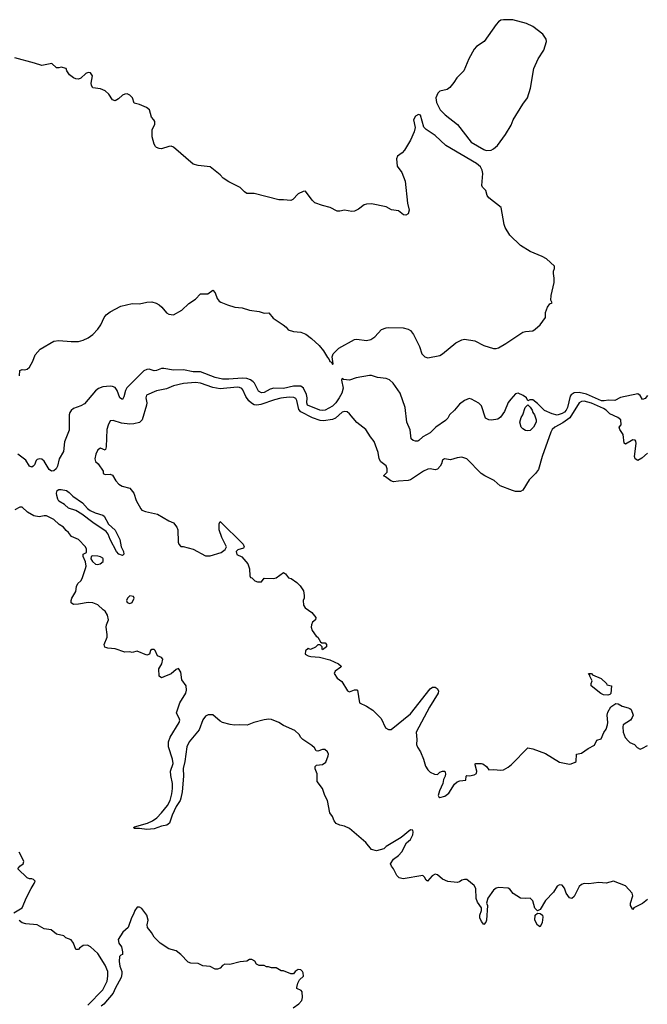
# Model space of a CAD drawing. Header units: inches. Extents: x 2386215 to 2556187, y 580866 to 760840.
# Tile 140 of 203: x 2490489 to 2495628, y 674080 to 682150. Entities that reach past the tile are written whole.
import ezdxf

# ---------------------------------------------------------------- set-up
doc = ezdxf.new("R2010")
doc.units = ezdxf.units.IN
doc.header["$MEASUREMENT"] = 0
doc.layers.add('C4697', color=7, linetype='Continuous')
doc.layers.add('C4698', color=7, linetype='Continuous')

msp = doc.modelspace()

# ---------------------------------------------------------------- linework, layer by layer
at = {"layer": 'C4697', "color": 5}
for points, elevation in [([(2490487.3, 679230), (2490490, 679274.9), (2490510, 679283.2), (2490530, 679279.8), (2490550, 679284.5), (2490570, 679302.5), (2490596.7, 679350), (2490616.7, 679403.3), (2490657.6, 679450), (2490770, 679515.9), (2490810, 679520.1), (2490910, 679511.3), (2490970, 679513.4), (2491010, 679523.6), (2491050, 679542.4), (2491087.2, 679570), (2491130, 679613.2), (2491154.1, 679650), (2491181.3, 679710), (2491197.4, 679730), (2491230, 679755.2), (2491318, 679802), (2491410, 679823.6), (2491470, 679820.1), (2491530, 679835.6), (2491570, 679836.6), (2491606.8, 679826.8), (2491632.6, 679812.6), (2491654.4, 679794.4), (2491690, 679748), (2491710, 679737.3), (2491750, 679732), (2491816.2, 679770), (2491875.5, 679824.5), (2491930, 679858), (2491970, 679902), (2492030, 679902), (2492070, 679934), (2492090, 679912), (2492105.5, 679865.5), (2492123.6, 679843.6), (2492136, 679836), (2492190, 679812.4), (2492250, 679793.7), (2492310, 679787), (2492370, 679770.4), (2492450, 679758.4), (2492490, 679744), (2492530, 679746), (2492564.2, 679704.2), (2492646, 679650), (2492671, 679630), (2492688, 679608), (2492730, 679595.5), (2492790, 679588.1), (2492831.5, 679571.5), (2492877.8, 679537.8), (2492940.1, 679480.1), (2492976, 679436), (2493010, 679380.3), (2493024.5, 679364.5), (2493030, 679348.5), (2493041.6, 679341.6), (2493050, 679323.8), (2493057, 679330), (2493047.6, 679387.6), (2493055.3, 679410), (2493103.5, 679456.5), (2493230, 679527.7), (2493250, 679531), (2493330, 679521.8), (2493365.4, 679530), (2493397.4, 679550), (2493452, 679610), (2493490, 679625.2), (2493510, 679627.4), (2493630, 679623.3), (2493670, 679612.7), (2493690, 679601.4), (2493715.1, 679570), (2493761.9, 679470), (2493781.4, 679410), (2493806.1, 679386.1), (2493830, 679378.9), (2493930, 679398.8), (2493950, 679410.1), (2494059.4, 679500.6), (2494110, 679526.8), (2494130, 679530.7), (2494216.9, 679516.9), (2494290, 679480.3), (2494370, 679456.1), (2494390, 679455), (2494410, 679461.6), (2494470, 679496.4), (2494610, 679588.1), (2494630, 679594.8), (2494690, 679600.7), (2494710, 679612.6), (2494750.8, 679650), (2494793.6, 679710), (2494794, 679750), (2494810, 679794), (2494830, 679821), (2494848, 679830), (2494839, 679850), (2494840.5, 679890), (2494865.2, 679994.8), (2494865.3, 680000)], 20), ([(2495630, 679068.4), (2495610, 679045.1), (2495590, 679038), (2495569.6, 679069.6), (2495550, 679083.7), (2495407.9, 679052.1), (2495362, 679030), (2495310, 679032.6), (2495274.8, 679025.2), (2495254, 679026), (2495130, 679079.4), (2495070, 679093), (2495030, 679091.7), (2495005.2, 679074.8), (2494997.1, 679062.9), (2494975.8, 678970), (2494964.1, 678950), (2494950, 678933), (2494930, 678921.3), (2494889.8, 678909.8), (2494850, 678918.7), (2494787.1, 678947.1), (2494730, 679003.7), (2494690, 679033.2), (2494666, 679034), (2494650, 679026), (2494639, 679050), (2494612.3, 679070), (2494570, 679089.6), (2494550, 679082), (2494510, 679040.9), (2494490, 679012), (2494460.1, 678939.9), (2494426.8, 678893.2), (2494404.6, 678875.4), (2494352.6, 678867.4), (2494329.3, 678869.3), (2494304.5, 678884.5), (2494270, 678985.7), (2494250, 679007.7), (2494190, 679038.6), (2494170, 679044.5), (2494130, 679029.9), (2494090, 678998.3), (2494050.4, 678949.6), (2494008.9, 678911.1), (2493994.8, 678885.2), (2493975.8, 678864.2), (2493896.1, 678810), (2493850, 678764.5), (2493788.9, 678731.1), (2493758.6, 678701.4), (2493750, 678696.3), (2493730, 678694.9), (2493710, 678699.6), (2493695.4, 678715.4), (2493687.3, 678787.3), (2493659.9, 678850), (2493645.3, 678970), (2493604.4, 679090), (2493546.5, 679170), (2493516.8, 679196.8), (2493490, 679208.8), (2493417.8, 679217.8), (2493370, 679233.6), (2493353.9, 679233.9), (2493245.5, 679214.5), (2493190, 679194.6), (2493140.3, 679200.3), (2493130, 679209), (2493124.9, 679195.1), (2493137.7, 679130), (2493126.4, 679090), (2493105.6, 679050), (2493077, 679010), (2493050, 678983.4), (2492990, 678949.9), (2492970, 678945.9), (2492948, 678950), (2492846.9, 678990), (2492841.7, 679010), (2492843, 679050), (2492836.7, 679076.7), (2492814.1, 679130), (2492790, 679147.5), (2492730, 679147.2), (2492650, 679125.9), (2492570, 679129.1), (2492539.2, 679120.8), (2492490, 679093.7), (2492470, 679091.4), (2492445, 679105), (2492412.7, 679170), (2492401.6, 679181.6), (2492378.3, 679198.3), (2492349.6, 679209.6), (2492311.4, 679211.4), (2492202.2, 679202.2), (2492150, 679203.9), (2492090, 679216.7), (2491970, 679264.1), (2491910, 679263.6), (2491830, 679278.8), (2491750, 679276.5), (2491670, 679289.8), (2491650, 679289.7), (2491610, 679274.3), (2491590, 679272.4), (2491550, 679284.8), (2491530, 679283.7), (2491507.1, 679272.9), (2491366.7, 679133.3), (2491354.3, 679110), (2491341.2, 679058.8), (2491330, 679036.2), (2491310, 679049.6), (2491287.9, 679110), (2491270, 679134.3), (2491250, 679143.8), (2491230, 679146.7), (2491170, 679139.9), (2491133.6, 679126.4), (2491110, 679107.6), (2491018.8, 679001.2), (2490990, 678984.2), (2490930, 678962.3), (2490911.9, 678948.1), (2490899.9, 678930), (2490895.2, 678910), (2490893.4, 678786.6), (2490857, 678690), (2490849.3, 678610), (2490812.2, 678550), (2490798.9, 678490), (2490788.1, 678470), (2490770, 678453.6), (2490750, 678450.5), (2490730, 678464.5), (2490690, 678530.8), (2490670, 678546.6), (2490654, 678550), (2490633.7, 678546.3), (2490622.9, 678537.1), (2490610, 678501.2), (2490600.7, 678490), (2490590, 678483.6), (2490570, 678491.5), (2490540.2, 678540.2), (2490473.7, 678590)], 20), ([(2495630, 678596.3), (2495584.4, 678555.6), (2495550, 678537.6), (2495530, 678549.5), (2495523.7, 678570), (2495536.4, 678676.4), (2495535.3, 678695.3), (2495530, 678704), (2495510, 678706.6), (2495450, 678669.6), (2495438, 678678), (2495429.6, 678749.6), (2495404, 678790), (2495398, 678810), (2495415.3, 678830), (2495411.6, 678870), (2495386.6, 678890), (2495320.7, 678920.7), (2495291.6, 678950), (2495270, 678962.5), (2495170, 679007), (2495110, 679022), (2495090, 679020.2), (2495071.3, 679010), (2494994.7, 678885.3), (2494935.3, 678844.7), (2494870.7, 678810), (2494850, 678789.9), (2494838.6, 678770), (2494768.1, 678570), (2494736.4, 678463.6), (2494713.9, 678430), (2494661.5, 678378.5), (2494610, 678294), (2494590, 678282), (2494550, 678283.1), (2494524, 678290), (2494422.4, 678330), (2494373, 678373), (2494297.6, 678410), (2494268.5, 678430), (2494150, 678549.6), (2494110, 678563.6), (2494070, 678559.6), (2494016.7, 678543.3), (2493968.4, 678551.6), (2493950, 678539), (2493943.8, 678510), (2493932.7, 678490), (2493910, 678466.3), (2493890, 678460.5), (2493850, 678468.5), (2493830, 678466.2), (2493794.9, 678450), (2493690, 678379.3), (2493670, 678372.7), (2493591.1, 678368.9), (2493550, 678361.2), (2493528.7, 678370), (2493484, 678404), (2493469, 678410), (2493497.5, 678442.5), (2493499.5, 678470), (2493490, 678492.7), (2493447, 678527), (2493431.6, 678550), (2493423.1, 678603.1), (2493392.4, 678692.4), (2493361.3, 678730), (2493323.5, 678790), (2493249.2, 678849.2), (2493190, 678919.7), (2493170, 678935.6), (2493150, 678938.7), (2493130, 678932.5), (2493074.8, 678885.2), (2493050, 678873), (2492977.7, 678862.3), (2492950, 678864.5), (2492886.8, 678886.8), (2492790, 678935.2), (2492774.3, 678954.3), (2492758.1, 679030), (2492750, 679043.9), (2492733.6, 679053.6), (2492695, 679055), (2492628.2, 679048.2), (2492575.3, 679035.3), (2492463.1, 678996.9), (2492430, 678991.1), (2492410, 678994.2), (2492386.7, 679006.7), (2492366.7, 679026.7), (2492341.6, 679061.6), (2492316.3, 679116.3), (2492306.9, 679126.9), (2492290, 679135.5), (2492270, 679137.1), (2492130, 679123.6), (2492070, 679136.1), (2491970, 679172), (2491930, 679177.6), (2491830, 679167.6), (2491750, 679149.9), (2491690, 679123.9), (2491610.7, 679109.3), (2491527.5, 679072.5), (2491522.2, 679050), (2491530.2, 679010), (2491527.6, 678990), (2491492.6, 678870), (2491471.5, 678848.5), (2491423.3, 678836.7), (2491390, 678834.9), (2491323.9, 678843.9), (2491254.6, 678865.4), (2491230, 678860.9), (2491212.4, 678827.6), (2491202.8, 678790), (2491198, 678650), (2491193, 678627), (2491190, 678622), (2491150, 678637.2), (2491130, 678624), (2491113.4, 678590), (2491104.9, 678550), (2491111.3, 678530), (2491130.8, 678510.8), (2491172, 678450), (2491174, 678430), (2491190, 678422), (2491230, 678424.7), (2491250, 678416), (2491276.3, 678370), (2491301.7, 678341.7), (2491327.1, 678327.1), (2491390.3, 678310), (2491422.6, 678270), (2491442, 678210), (2491480.5, 678140.5), (2491490.4, 678130.4), (2491519.2, 678119.2), (2491616.9, 678096.9), (2491710, 678042.8), (2491750, 678026), (2491777.3, 677990), (2491784, 677970), (2491786.4, 677866.4), (2491791.1, 677851.1), (2491810, 677832), (2491828.7, 677831.3), (2491910, 677811.3), (2492010, 677754.8), (2492050, 677756), (2492138, 677782), (2492172.9, 677807.1), (2492182, 677830), (2492144.6, 677904.6), (2492122.4, 677970), (2492121.5, 678018.5), (2492130, 678038), (2492319.3, 677850), (2492326.8, 677830), (2492321, 677819), (2492274.8, 677805.2), (2492261, 677790), (2492267.9, 677767.9), (2492307.3, 677747.3), (2492358, 677690), (2492372, 677650), (2492372.7, 677592.7), (2492378, 677578), (2492390, 677574), (2492414, 677550), (2492436.4, 677543.6), (2492470, 677542), (2492490, 677572), (2492570, 677571), (2492590, 677576), (2492650, 677618), (2492666.8, 677606.8), (2492690, 677576), (2492712, 677570), (2492758, 677538), (2492784.7, 677510), (2492812, 677470), (2492818, 677430), (2492818, 677410), (2492811.1, 677388.9), (2492814, 677350), (2492827.7, 677330), (2492880.7, 677290), (2492914.8, 677250), (2492911.3, 677230), (2492888.1, 677211.9), (2492877.3, 677190), (2492874.8, 677170), (2492882.8, 677142.8), (2492918, 677098), (2492931.3, 677090), (2492951.6, 677051.6), (2492962, 677042), (2492990, 677042), (2493002, 677030), (2493002, 677010), (2492970, 676986), (2492966, 676990), (2492966, 677010), (2492950, 677026), (2492930, 677026), (2492911.6, 677008.4), (2492871.6, 676988.4), (2492850, 676995.3), (2492830, 676978), (2492827.3, 676950), (2492850, 676936), (2492872, 676930), (2492944, 676924), (2493030, 676903), (2493101, 676870), (2493121, 676850), (2493118, 676842), (2493071.3, 676810), (2493064.7, 676790), (2493090, 676752), (2493126.4, 676726.4), (2493172, 676650), (2493190, 676641), (2493230, 676657.3), (2493250, 676658), (2493254.4, 676654.4), (2493271.6, 676551.6), (2493330, 676524.7), (2493382, 676490), (2493450, 676422), (2493485.4, 676345.4), (2493510, 676332), (2493530, 676332), (2493690, 676459.5), (2493850, 676664.9), (2493870, 676678.9), (2493890, 676679.5), (2493907.7, 676667.7), (2493918, 676650), (2493916.9, 676630), (2493844.2, 676515.8), (2493736, 676310), (2493742.4, 676250), (2493738.7, 676210), (2493746.7, 676186.7), (2493770.7, 676150), (2493796, 676090), (2493811.1, 676031.1), (2493830, 676002), (2493850, 675982), (2493885.4, 675965.4), (2493910, 675964.7), (2493930, 675982), (2493950, 675992), (2493971, 675991), (2493976, 675970), (2493974, 675950), (2493958.8, 675921.2), (2493953.4, 675890), (2493926, 675830), (2493916, 675790), (2493920.7, 675780.7), (2493930, 675776), (2493970, 675787), (2494003.7, 675810), (2494050, 675884.7), (2494070, 675902), (2494092.7, 675912.7), (2494142, 675918), (2494146, 675950), (2494150, 675954), (2494172, 675952), (2494210, 675961), (2494229, 675971), (2494233.2, 675990), (2494218, 676042), (2494218, 676050), (2494225.2, 676054.8), (2494270, 676054.8), (2494282, 676050), (2494312, 676030), (2494330, 676002), (2494370, 676004.7), (2494430, 675998), (2494450, 676002.8), (2494490, 676024), (2494515.6, 676044.4), (2494650, 676182), (2494690, 676174.8), (2494794.2, 676134.2), (2494910, 676065.3), (2494990, 676047.7), (2495006, 676050), (2495036.4, 676063.6), (2495046, 676070), (2495048.7, 676131.3), (2495090, 676138), (2495144.1, 676175.9), (2495196, 676204), (2495215.3, 676244.7), (2495250, 676256), (2495272.5, 676307.5), (2495290, 676334.8), (2495301.1, 676370), (2495304.7, 676390), (2495299.8, 676450), (2495304.6, 676475.4), (2495330, 676518), (2495370, 676544.7), (2495390, 676542), (2495423.5, 676523.5), (2495471.1, 676511.1), (2495485.4, 676505.4), (2495495.3, 676495.3), (2495511.3, 676450), (2495504.7, 676430), (2495490.7, 676409.3), (2495431.3, 676370), (2495426.8, 676353.2), (2495431.3, 676310), (2495446.4, 676266.4), (2495475.3, 676235.3), (2495486, 676226), (2495522, 676210), (2495545.4, 676185.4), (2495570, 676172), (2495590, 676178), (2495630, 676201)], 40), ([(2495630, 674939.7), (2495590, 674905.8), (2495518, 674870), (2495510, 674858), (2495489.7, 674890), (2495491.1, 674910), (2495510.8, 674970), (2495504.5, 674990), (2495450, 675051.1), (2495350, 675087.9), (2495290, 675072.6), (2495230, 675079.1), (2495150, 675067.3), (2495110, 675069.3), (2495090, 675062.7), (2495070, 675045.2), (2495030, 674963.7), (2495010, 674947.3), (2494990, 674951.5), (2494964.7, 674990), (2494950, 675032), (2494930, 675055.1), (2494910, 675059.3), (2494890, 675049), (2494860, 675000), (2494794.3, 674930), (2494750, 674857), (2494730, 674846), (2494707, 674867), (2494690, 674928.7), (2494670, 674948.7), (2494630, 674946), (2494590, 674949.4), (2494530, 674989.4), (2494503.2, 675023.2), (2494490, 675032.7), (2494410, 675037.2), (2494390, 675032.3), (2494370, 675015.1), (2494323.2, 674950), (2494310.6, 674910), (2494319.1, 674890), (2494312.4, 674770), (2494307.3, 674752.7), (2494290, 674735.3), (2494270, 674759), (2494257, 674790), (2494256, 674810), (2494269.5, 674850), (2494269.4, 674870), (2494238, 674918), (2494227.7, 674947.7), (2494225.1, 675030), (2494210, 675053.2), (2494150, 675102), (2494130, 675104), (2494110, 675097.2), (2494090, 675082.7), (2494070, 675078), (2493993.7, 675086.3), (2493950, 675106.6), (2493910, 675141.2), (2493890, 675145.2), (2493867.3, 675132.7), (2493829.2, 675089.2), (2493816.4, 675096.4), (2493803.1, 675123.1), (2493790, 675135.3), (2493630, 675107), (2493597.6, 675117.6), (2493576.2, 675136.2), (2493549.3, 675189.3), (2493532.5, 675212.5), (2493526.6, 675230), (2493549.5, 675270), (2493590, 675300.5), (2493617, 675330), (2493656.3, 675403.7), (2493690, 675430.8), (2493709.4, 675470), (2493711.9, 675491.9), (2493708.4, 675508.4), (2493690, 675509), (2493612.7, 675447.3), (2493490, 675372), (2493470, 675355.1), (2493410, 675337.2), (2493370, 675348.7), (2493324.8, 675404.8), (2493190, 675521.2), (2493150, 675541.2), (2493110, 675549), (2493081.6, 675561.6), (2493062.9, 675582.9), (2493050, 675618), (2493028.7, 675650), (2493009.3, 675749.3), (2492988.7, 675790), (2492968.7, 675850), (2492925.6, 675905.6), (2492925.2, 675970), (2492909, 676011), (2492908.7, 676030), (2492920.2, 676039.8), (2492970, 676044.9), (2492996.6, 676063.4), (2493016.4, 676116.4), (2493018, 676130), (2493008.9, 676148.9), (2492988.4, 676168.4), (2492970, 676168.7), (2492930, 676155.3), (2492918, 676158), (2492902, 676182), (2492880.4, 676200.4), (2492808, 676250), (2492790, 676268), (2492778, 676290), (2492743.1, 676323.1), (2492650, 676366), (2492612.3, 676390), (2492550, 676415), (2492530, 676417.6), (2492490, 676412.7), (2492406.8, 676390), (2492351.2, 676368.8), (2492288.4, 676371.6), (2492247.3, 676367.3), (2492211.9, 676371.9), (2492150, 676389.3), (2492130, 676400.9), (2492070, 676451.6), (2492031.3, 676451.3), (2492010, 676440.7), (2491988.2, 676411.8), (2491958, 676330), (2491877.3, 676230), (2491856.5, 676190), (2491841.7, 676070), (2491826.7, 676013.3), (2491829.6, 675950), (2491818.7, 675821.3), (2491809.4, 675770), (2491803.2, 675750), (2491770, 675700.5), (2491737, 675630), (2491715.2, 675564.8), (2491692.9, 675547.1), (2491650, 675539.8), (2491590, 675519), (2491530, 675511.9), (2491470, 675521.6), (2491430, 675520.5), (2491422, 675530), (2491430, 675535.2), (2491535, 675565), (2491575.8, 675584.2), (2491611, 675609), (2491651.3, 675648.7), (2491699.5, 675710), (2491722, 675750), (2491735.8, 675804.2), (2491741.5, 675850), (2491740.4, 675890), (2491725.5, 675954.5), (2491723.7, 675990), (2491747.1, 676052.9), (2491740.6, 676090), (2491706.4, 676190), (2491706.4, 676230), (2491721.4, 676270), (2491793.8, 676390), (2491799.8, 676410), (2491797.8, 676417.8), (2491771.9, 676470), (2491801.2, 676550), (2491850, 676630.4), (2491855.7, 676655.7), (2491852.6, 676690), (2491818.2, 676738.2), (2491810, 676802), (2491790, 676831.6), (2491770, 676825.2), (2491730.4, 676789.6), (2491670, 676763.7), (2491650, 676756), (2491630, 676768.7), (2491629.3, 676830.7), (2491651.8, 676870), (2491661.2, 676910), (2491650, 676921.2), (2491617.2, 676937.2), (2491599, 676979), (2491590, 676988), (2491570, 676988), (2491561, 676979), (2491551.1, 676948.9), (2491530, 676942.7), (2491450, 676974.5), (2491410, 676964), (2491390, 676968.7), (2491350, 676965.2), (2491270, 676994.5), (2491210, 676997.6), (2491186, 677006), (2491181.6, 677030), (2491204.5, 677090), (2491206.6, 677110), (2491197.2, 677170), (2491199, 677190), (2491215.3, 677230), (2491208.7, 677270), (2491190, 677302), (2491172.5, 677312.5), (2491130, 677354), (2491089.3, 677369.3), (2491050, 677372), (2490970, 677358.7), (2490930, 677357), (2490909.4, 677370), (2490909.5, 677390), (2490916, 677410), (2490950, 677462), (2490955.5, 677504.5), (2490964, 677530), (2490990, 677552), (2491002, 677570), (2491029.4, 677650.6), (2491032.3, 677670), (2491026.8, 677706.8), (2491009.2, 677750), (2491008.7, 677770), (2491036.4, 677783.6), (2491035.3, 677810), (2491028.7, 677830), (2490970, 677888.7), (2490913.2, 677913.2), (2490890, 677948), (2490870, 677962), (2490849, 677990), (2490813.7, 678013.7), (2490770, 678053.3), (2490710, 678083.7), (2490690, 678083.7), (2490650, 678074.5), (2490603.8, 678083.8), (2490552.9, 678112.9), (2490510, 678155.8), (2490490, 678154), (2490450, 678133.8)], 40), ([(2490442, 674830), (2490510, 674870.8), (2490544.8, 674955.2), (2490582, 675030), (2490608.7, 675070), (2490615.3, 675090), (2490603.1, 675103.1), (2490590, 675108.7), (2490570, 675109), (2490550, 675116), (2490475.3, 675190), (2490490, 675211.3), (2490518, 675230), (2490522, 675250), (2490515.3, 675270), (2490485.6, 675325.6)], 60), ([(2492729.4, 674050.6), (2492775.5, 674084.5), (2492799, 674110), (2492804.7, 674135.3), (2492802, 674182), (2492793.6, 674193.6), (2492758, 674210), (2492758, 674218), (2492766, 674254), (2492779, 674281), (2492814, 674310), (2492810, 674338), (2492804, 674350), (2492790, 674361.2), (2492770, 674364), (2492744.7, 674350), (2492730.9, 674329.1), (2492710, 674329), (2492650, 674354), (2492630, 674354), (2492590, 674378), (2492550, 674378), (2492527.3, 674387.3), (2492510, 674388), (2492490, 674398), (2492450, 674398), (2492428, 674410), (2492414.6, 674434.6), (2492390, 674448), (2492370, 674448), (2492350, 674434), (2492293.2, 674426.8), (2492210, 674405.2), (2492170, 674408), (2492150, 674398), (2492130, 674375.3), (2492110, 674368.7), (2492090, 674369.2), (2492050, 674389.2), (2491990, 674394), (2491950, 674415.3), (2491890, 674417.2), (2491870, 674424), (2491810, 674488.7), (2491770, 674518), (2491710, 674535.3), (2491640.2, 674580.2), (2491589, 674630), (2491568.9, 674668.9), (2491535.3, 674710), (2491534, 674730), (2491540.9, 674770), (2491529.3, 674810), (2491490, 674865.2), (2491470, 674877.2), (2491450, 674875.3), (2491431.3, 674850), (2491422, 674818), (2491404.7, 674790), (2491378.8, 674710), (2491334.8, 674670), (2491295.5, 674610), (2491301.3, 674581.3), (2491322.8, 674550), (2491330.7, 674510.7), (2491330.7, 674489.3), (2491316.9, 674483.1), (2491307.3, 674472.7), (2491302.8, 674430), (2491308.1, 674391.9), (2491324.4, 674350), (2491326.9, 674330), (2491320.2, 674299.8), (2491270.2, 674210), (2491255.8, 674170), (2491179.5, 674080.5), (2491156.5, 674063.5)], 60), ([(2491047.8, 674072.2), (2491170, 674197.6), (2491205.3, 674270), (2491212.1, 674310), (2491209.8, 674350), (2491190, 674400.5), (2491130, 674496), (2491070, 674552), (2491043.6, 674563.6), (2491010, 674561.6), (2490979, 674541), (2490970, 674529), (2490950, 674528), (2490930, 674582), (2490910, 674609), (2490866, 674626), (2490850, 674642), (2490790, 674655.3), (2490746, 674690), (2490690, 674699), (2490632.5, 674732.5), (2490540.2, 674740.2), (2490510, 674748.7), (2490486.3, 674766.3)], 60)]:
    msp.add_lwpolyline(points, dxfattribs=dict(at, elevation=elevation))
for points, elevation in [([(2494650, 678779), (2494630, 678782), (2494610, 678795.3), (2494595.3, 678810), (2494585.2, 678850), (2494595.3, 678890), (2494609.1, 678910.9), (2494629, 678970), (2494650, 678994), (2494670, 678974), (2494684.7, 678950), (2494690.8, 678930.8), (2494704.7, 678910), (2494718, 678870), (2494718, 678850), (2494696, 678810), (2494670, 678784)], 20), ([(2491330, 677758.2), (2491299.8, 677770), (2491281.7, 677790), (2491229.9, 677890), (2491213.3, 677933.3), (2491196.3, 677956.3), (2491087.4, 678030), (2490998.4, 678098.4), (2490950, 678127.9), (2490890, 678146), (2490855.6, 678175.6), (2490810, 678204), (2490800.6, 678220.6), (2490793.1, 678250), (2490790.9, 678270), (2490797.4, 678290), (2490810, 678299.4), (2490830, 678300.3), (2490873.6, 678290), (2490894.9, 678274.9), (2490923.4, 678243.4), (2491003.2, 678190), (2491043.9, 678143.9), (2491066.3, 678126.3), (2491107.6, 678107.6), (2491170, 678090.2), (2491180.6, 678080.6), (2491216.2, 678016.2), (2491270, 677964.9), (2491308.3, 677890), (2491321.1, 677830), (2491338.6, 677790), (2491341.2, 677770)], 20), ([(2491084.7, 677755.3), (2491074, 677750), (2491072, 677730), (2491086, 677710), (2491110, 677687.3), (2491130, 677684), (2491148, 677690), (2491173.2, 677710), (2491174, 677730), (2491170, 677735.3), (2491150, 677748.7), (2491130, 677754)], 40), ([(2491390, 677428), (2491372, 677410), (2491364.7, 677390), (2491370, 677374), (2491390, 677364.7), (2491410, 677374), (2491426, 677410), (2491422, 677422)], 40), ([(2495305.4, 676614.6), (2495270, 676617.2), (2495247.2, 676627.2), (2495168.7, 676690), (2495168, 676710), (2495178, 676730), (2495158, 676770), (2495158, 676778), (2495148, 676790), (2495170, 676790.6), (2495180.7, 676780.7), (2495250, 676750.6), (2495294, 676710), (2495298, 676698), (2495334, 676690), (2495330, 676626), (2495322, 676618)], 40), ([(2494750, 674716), (2494730, 674729.4), (2494707.1, 674770), (2494709.7, 674810.3), (2494730, 674827.3), (2494750, 674824.9), (2494770, 674810.7), (2494773.7, 674793.7), (2494768.4, 674750)], 40)]:
    msp.add_lwpolyline(points, close=True, dxfattribs=dict(at, elevation=elevation))
at = {"layer": 'C4698', "color": 5, "elevation": 20}
msp.add_lwpolyline([(2494450, 682149.8), (2494430, 682145), (2494410, 682132.4), (2494389.4, 682110.6), (2494291.9, 681970), (2494230, 681930.8), (2494210, 681907.4), (2494165.8, 681830), (2494127.2, 681730), (2494067.8, 681672.2), (2494044.6, 681635.4), (2494010, 681594.5), (2493990, 681578), (2493930, 681565.2), (2493912.8, 681547.2), (2493897.3, 681510), (2493902.8, 681470), (2493932.4, 681410), (2493974.3, 681370), (2494074.2, 681290), (2494185.1, 681145.1), (2494290, 681085.7), (2494310, 681078), (2494350, 681080.3), (2494370, 681091.7), (2494400.2, 681119.8), (2494468.2, 681210), (2494514.5, 681285.5), (2494529.8, 681330.2), (2494610, 681458.8), (2494647.3, 681510), (2494671.3, 681588.7), (2494698.4, 681750), (2494735.6, 681830), (2494780.4, 681899.6), (2494803.5, 681970), (2494800.5, 681990), (2494772.8, 682030), (2494690, 682094.3), (2494639.6, 682119.6), (2494528, 682148)], close=True, dxfattribs=at)
msp.add_lwpolyline([(2494865.3, 680000), (2494866.2, 680030), (2494859.5, 680070), (2494861.2, 680090), (2494869.2, 680110), (2494869, 680130), (2494803.6, 680190), (2494766.6, 680210), (2494670, 680249.6), (2494590, 680298.4), (2494503.3, 680383.3), (2494465.3, 680445.3), (2494455.4, 680470), (2494432, 680610), (2494329.7, 680689.7), (2494317, 680710), (2494306, 680750), (2494278, 680778), (2494272, 680790), (2494282, 680890), (2494277.3, 680917.3), (2494263.5, 680943.5), (2494229.9, 680969.8), (2493978, 681118), (2493890, 681201), (2493817, 681250), (2493799.5, 681270), (2493770, 681366), (2493754, 681374), (2493730, 681359), (2493714.8, 681330), (2493726.4, 681266.4), (2493720.5, 681230), (2493690, 681162), (2493639.5, 681080.5), (2493621.7, 681058.3), (2493582.8, 681030), (2493574, 681010), (2493578.9, 680950), (2493616.9, 680896.9), (2493645, 680825), (2493665.9, 680645.9), (2493677.1, 680590), (2493670, 680559.6), (2493650, 680548.2), (2493631.3, 680551.3), (2493590, 680582), (2493532.7, 680592.7), (2493490, 680614.7), (2493370, 680639.8), (2493330, 680638.3), (2493310, 680631.6), (2493262.4, 680597.6), (2493230, 680581.7), (2493210, 680578.8), (2493150, 680589.3), (2493110, 680579.8), (2493090, 680581.6), (2493030.6, 680610.6), (2492970, 680626.2), (2492907, 680650), (2492882.9, 680670), (2492830, 680744), (2492810, 680742.7), (2492770, 680722.7), (2492724.8, 680675.2), (2492710, 680667.1), (2492650, 680674.6), (2492610, 680673.6), (2492410, 680725.7), (2492350, 680726.3), (2492330, 680739.6), (2492295.8, 680775.8), (2492201.7, 680821.7), (2492154.5, 680850), (2492130, 680877.2), (2492050, 680944), (2491950, 680955.1), (2491910, 680967), (2491750, 681103.8), (2491730, 681112.1), (2491710, 681111), (2491650, 681092.6), (2491630, 681094.3), (2491610, 681102.6), (2491600.5, 681110), (2491589.7, 681130), (2491573.2, 681190), (2491575.3, 681250), (2491595.3, 681290), (2491594.6, 681314.6), (2491588, 681330), (2491568.7, 681350), (2491552.1, 681412.1), (2491528, 681430), (2491470, 681455.1), (2491426, 681466), (2491412.3, 681510), (2491390, 681532), (2491370, 681540.9), (2491350, 681539.3), (2491331.3, 681530), (2491298.3, 681501.7), (2491270, 681486), (2491250, 681493.3), (2491219.6, 681539.6), (2491190, 681565.6), (2491150, 681582.4), (2491089.3, 681590), (2491076.2, 681610), (2491073.6, 681630), (2491086.6, 681690), (2491070, 681714), (2491050, 681717.6), (2491031, 681710), (2490990, 681669.3), (2490970, 681662.7), (2490950, 681665.2), (2490930, 681673.2), (2490897.2, 681697.2), (2490875.3, 681730), (2490868.7, 681748.7), (2490830, 681762), (2490810, 681755.3), (2490790, 681755.3), (2490752.1, 681792.1), (2490670, 681774), (2490610, 681794.3), (2490450, 681836.2)], dxfattribs=at)

doc.saveas('drawing.dxf')
